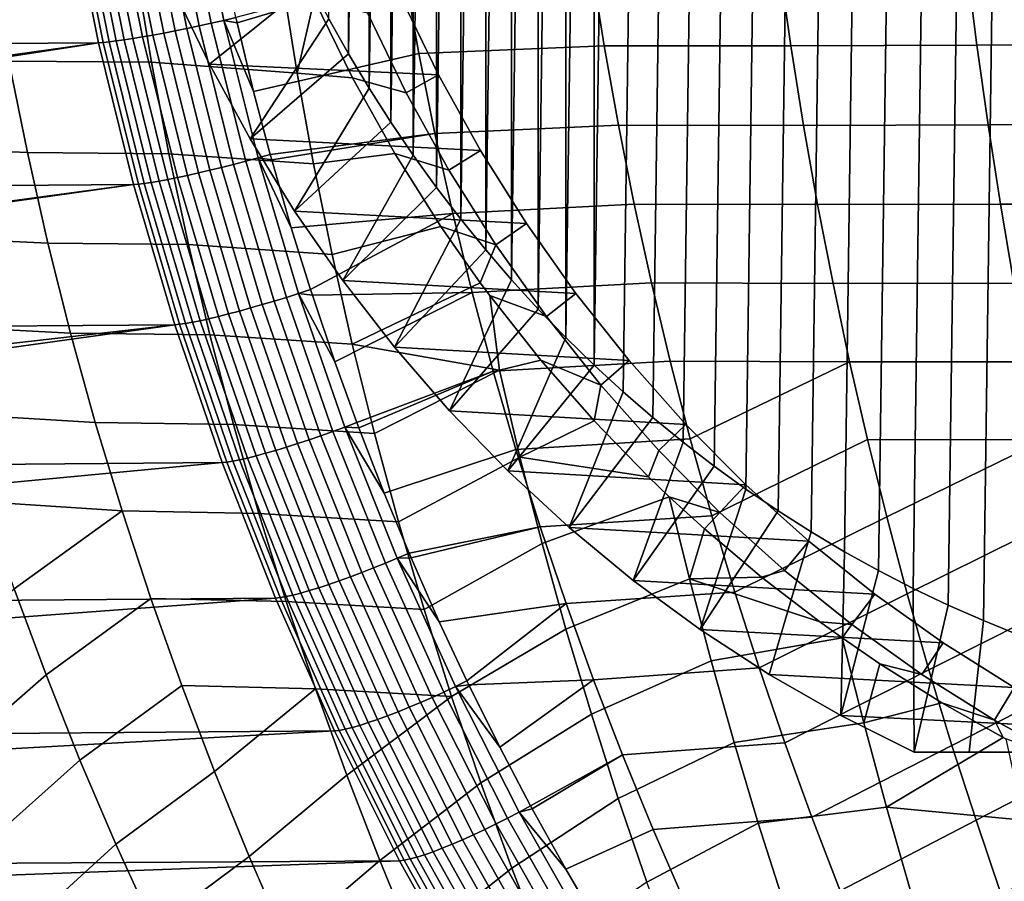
# Model space of a CAD drawing. Header units: metres. Extents: x -365 to 28, y -28 to 28.
# Tile 15 of 256: x -234.69 to -227.14, y -11.99 to -5.38. Entities that reach past the tile are written whole.
import ezdxf

# ---------------------------------------------------------------- set-up
doc = ezdxf.new("R2010")
doc.units = ezdxf.units.M
doc.layers.add('solid_24_501_103_XXX', color=7, linetype='CONTINUOUS')

msp = doc.modelspace()

# ---------------------------------------------------------------- linework, layer by layer
at = {"layer": 'solid_24_501_103_XXX'}
for points in [[(-227.302994, -9.990441, 127.03492), (-227.028214, 10.101716, 126.934906), (-226.750656, 10.204381, 126.833885), (-227.028214, -10.101716, 126.934906)], [(-227.574417, -9.870803, 127.133705), (-227.302994, 9.990441, 127.03492), (-227.028214, 10.101716, 126.934906), (-227.302994, -9.990441, 127.03492)], [(-227.842407, -9.742834, 127.231239), (-227.574417, 9.870803, 127.133705), (-227.302994, 9.990441, 127.03492), (-227.574417, -9.870803, 127.133705)], [(-228.106857, -9.606584, 127.327499), (-227.842407, 9.742834, 127.231239), (-227.574417, 9.870803, 127.133705), (-227.842407, -9.742834, 127.231239)], [(-228.367523, -9.462189, 127.422371), (-228.106857, 9.606584, 127.327499), (-227.842407, 9.742834, 127.231239), (-228.106857, -9.606584, 127.327499)], [(-228.624237, -9.30971, 127.515808), (-228.367523, 9.462189, 127.422371), (-228.106857, 9.606584, 127.327499), (-228.367523, -9.462189, 127.422371)], [(-228.87648, -9.149481, 127.60762), (-228.624237, 9.30971, 127.515808), (-228.367523, 9.462189, 127.422371), (-228.624237, -9.30971, 127.515808)], [(-229.124207, -8.981536, 127.697784), (-228.87648, 9.149481, 127.60762), (-228.624237, 9.30971, 127.515808), (-228.87648, -9.149481, 127.60762)], [(-229.367325, -8.805925, 127.78627), (-229.124207, 8.981536, 127.697784), (-228.87648, 9.149481, 127.60762), (-229.124207, -8.981536, 127.697784)], [(-229.605576, -8.622848, 127.872986), (-229.367325, 8.805925, 127.78627), (-229.124207, 8.981536, 127.697784), (-229.367325, -8.805925, 127.78627)], [(-229.838821, -8.432386, 127.957878), (-229.605576, 8.622848, 127.872986), (-229.367325, 8.805925, 127.78627), (-229.605576, -8.622848, 127.872986)], [(-230.066574, -8.234953, 128.040771), (-229.838821, 8.432386, 127.957878), (-229.605576, 8.622848, 127.872986), (-229.838821, -8.432386, 127.957878)], [(-230.288788, -8.03058, 128.121658), (-230.066574, 8.234953, 128.040771), (-229.838821, 8.432386, 127.957878), (-230.066574, -8.234953, 128.040771)], [(-230.288788, -8.03058, 128.121658), (-230.288788, 8.03058, 128.121658), (-230.066574, 8.234953, 128.040771)], [(-230.505447, -7.819313, 128.200516), (-230.505447, 7.819313, 128.200516), (-230.288788, 8.03058, 128.121658)], [(-230.288788, -8.03058, 128.121658), (-230.505447, -7.819313, 128.200516), (-230.288788, 8.03058, 128.121658)], [(-230.716248, -7.601418, 128.277237), (-230.716248, 7.601418, 128.277237), (-230.505447, 7.819313, 128.200516)], [(-230.505447, -7.819313, 128.200516), (-230.716248, -7.601418, 128.277237), (-230.505447, 7.819313, 128.200516)], [(-230.921082, -7.376999, 128.351791), (-230.921082, 7.376999, 128.351791), (-230.716248, 7.601418, 128.277237)], [(-230.716248, -7.601418, 128.277237), (-230.921082, -7.376999, 128.351791), (-230.716248, 7.601418, 128.277237)], [(-231.119537, -7.146531, 128.424026), (-231.119537, 7.146531, 128.424026), (-230.921082, 7.376999, 128.351791)], [(-230.921082, -7.376999, 128.351791), (-231.119537, -7.146531, 128.424026), (-230.921082, 7.376999, 128.351791)], [(-231.311584, -6.910045, 128.493927), (-231.311584, 6.910045, 128.493927), (-231.119537, 7.146531, 128.424026)], [(-231.119537, -7.146531, 128.424026), (-231.311584, -6.910045, 128.493927), (-231.119537, 7.146531, 128.424026)], [(-231.497177, -6.667581, 128.561478), (-231.497177, 6.667581, 128.561478), (-231.311584, 6.910045, 128.493927)], [(-231.311584, -6.910045, 128.493927), (-231.497177, -6.667581, 128.561478), (-231.311584, 6.910045, 128.493927)], [(-231.676086, -6.419468, 128.626587), (-231.676086, 6.419468, 128.626587), (-231.497177, 6.667581, 128.561478)], [(-231.497177, -6.667581, 128.561478), (-231.676086, -6.419468, 128.626587), (-231.497177, 6.667581, 128.561478)], [(-231.84819, -6.165833, 128.689224), (-231.84819, 6.165833, 128.689224), (-231.676086, 6.419468, 128.626587)], [(-231.676086, -6.419468, 128.626587), (-231.84819, -6.165833, 128.689224), (-231.676086, 6.419468, 128.626587)], [(-232.013153, -5.907199, 128.749268), (-232.013153, 5.907199, 128.749268), (-231.84819, 6.165833, 128.689224)], [(-231.84819, -6.165833, 128.689224), (-232.013153, -5.907199, 128.749268), (-231.84819, 6.165833, 128.689224)], [(-232.170959, -5.643594, 128.806702), (-232.170959, 5.643594, 128.806702), (-232.013153, 5.907199, 128.749268)], [(-232.013153, -5.907199, 128.749268), (-232.170959, -5.643594, 128.806702), (-232.013153, 5.907199, 128.749268)], [(-232.170959, -5.643594, 128.806702), (-232.321594, -5.37505, 128.861526), (-232.170959, 5.643594, 128.806702)], [(-233.501495, -5.466022, 150.481873), (-233.410828, -5.447674, 150.51123), (-233.628784, -4.369547, 150.574753), (-233.719925, -4.384222, 150.545532)], [(-233.410828, -5.447674, 150.51123), (-233.317932, -5.428226, 150.531509), (-233.535355, -4.353992, 150.594925), (-233.628784, -4.369547, 150.574753)], [(-233.317932, -5.428226, 150.531509), (-233.223663, -5.407861, 150.542511), (-233.440521, -4.337703, 150.60585), (-233.535355, -4.353992, 150.594925)], [(-233.223663, -5.407861, 150.542511), (-233.128937, -5.386771, 150.544144), (-233.345169, -4.320833, 150.607422), (-233.440521, -4.337703, 150.60585)], [(-233.128937, -5.386771, 150.544144), (-233.034637, -5.365149, 150.536362), (-233.243576, -4.340188, 150.597702), (-233.345169, -4.320833, 150.607422)], [(-234.052048, -5.555318, 149.969452), (-234.006592, -5.550815, 150.055099), (-234.22702, -4.452084, 150.120346), (-234.272568, -4.455702, 150.034958)], [(-234.006592, -5.550815, 150.055099), (-233.953308, -5.54424, 150.135956), (-234.173599, -4.446811, 150.200943), (-234.22702, -4.452084, 150.120346)], [(-233.953308, -5.54424, 150.135956), (-233.89267, -5.535654, 150.211258), (-234.112778, -4.439934, 150.275986), (-234.173599, -4.446811, 150.200943)], [(-233.89267, -5.535654, 150.211258), (-233.825272, -5.525139, 150.280289), (-234.045135, -4.431516, 150.344788), (-234.112778, -4.439934, 150.275986)], [(-233.825272, -5.525139, 150.280289), (-233.75174, -5.512794, 150.342422), (-233.971313, -4.421637, 150.406677), (-234.045135, -4.431516, 150.344788)], [(-233.75174, -5.512794, 150.342422), (-233.67276, -5.498736, 150.397064), (-233.891998, -4.410389, 150.46109), (-233.971313, -4.421637, 150.406677)], [(-233.67276, -5.498736, 150.397064), (-233.589081, -5.483096, 150.443695), (-233.807953, -4.397879, 150.507523), (-233.891998, -4.410389, 150.46109)], [(-233.589081, -5.483096, 150.443695), (-233.501495, -5.466022, 150.481873), (-233.719925, -4.384222, 150.545532), (-233.807953, -4.397879, 150.507523)], [(-238.330048, -5.586587, 138.208511), (-234.089218, -5.557708, 149.879822), (-234.309799, -4.457632, 149.945587), (-238.420273, -5.173638, 138.232422)], [(-234.272568, -4.455702, 150.034958), (-234.309799, -4.457632, 149.945587), (-234.089218, -5.557708, 149.879822), (-234.052048, -5.555318, 149.969452)], [(-233.238525, -5.721498, 129.963272), (-233.520187, -5.130505, 130.065796), (-232.600555, -4.824465, 128.963074), (-232.464813, -5.101959, 128.913666)], [(-230.308182, -4.967798, 150.141632), (-231.743134, -5.020955, 150.361282), (-231.632294, -5.639516, 150.321228), (-230.210037, -5.580611, 150.100876)], [(-228.779541, -5.581003, 149.862152), (-228.867203, -4.967589, 149.904129), (-230.308182, -4.967798, 150.141632), (-230.210037, -5.580611, 150.100876)], [(-227.352661, -5.57754, 149.609482), (-227.429626, -4.963925, 149.652267), (-228.867203, -4.967589, 149.904129), (-228.779541, -5.581003, 149.862152)], [(-225.928894, -5.574132, 149.342621), (-225.995102, -4.960296, 149.385864), (-227.429626, -4.963925, 149.652267), (-227.352661, -5.57754, 149.609482)], [(-234.900375, -4.995328, 135.169678), (-233.801331, -5.002419, 134.56926), (-233.682816, -5.707635, 134.580292), (-234.775543, -5.699086, 135.170685)], [(-232.566071, -5.790334, 134.01445), (-233.682816, -5.707635, 134.580292), (-233.801331, -5.002419, 134.56926), (-232.678558, -5.089284, 133.993729)], [(-233.034637, -5.365149, 150.536362), (-233.025726, -5.404361, 150.533752), (-231.743134, -5.020955, 150.361282)], [(-232.899033, -5.932131, 150.496475), (-231.632294, -5.639516, 150.321228), (-231.743134, -5.020955, 150.361282), (-233.025726, -5.404361, 150.533752)], [(-233.520187, -5.130505, 130.065796), (-233.238525, -5.721498, 129.963272), (-231.480576, -5.804644, 134.66008), (-231.770905, -5.206611, 134.765747)], [(-232.926743, -6.294855, 129.849792), (-233.238525, -5.721498, 129.963272), (-232.464813, -5.101959, 128.913666), (-232.321594, -5.37505, 128.861526)], [(-232.678558, -5.089284, 133.993729), (-232.434082, -5.224422, 133.884674), (-232.566071, -5.790334, 134.01445)], [(-231.480576, -5.804644, 134.66008), (-231.730209, -5.940806, 134.750946), (-232.026825, -5.328636, 134.858902), (-231.770905, -5.206611, 134.765747)], [(-232.566071, -5.790334, 134.01445), (-232.434082, -5.224422, 133.884674), (-232.140442, -5.825848, 133.806946)], [(-232.434082, -5.224422, 133.884674), (-232.026825, -5.328636, 134.858902), (-231.730209, -5.940806, 134.750946), (-232.140442, -5.825848, 133.806946)], [(-233.145264, -6.514163, 150.43367), (-233.052994, -6.490827, 150.454071), (-233.317932, -5.428226, 150.531509), (-233.410828, -5.447674, 150.51123)], [(-233.052994, -6.490827, 150.454071), (-232.959442, -6.466392, 150.465164), (-233.223663, -5.407861, 150.542511), (-233.317932, -5.428226, 150.531509)], [(-232.959442, -6.466392, 150.465164), (-232.865463, -6.441088, 150.466827), (-233.128937, -5.386771, 150.544144), (-233.223663, -5.407861, 150.542511)], [(-233.128937, -5.386771, 150.544144), (-233.025726, -5.404361, 150.533752), (-233.034637, -5.365149, 150.536362)], [(-232.865463, -6.441088, 150.466827), (-232.771973, -6.415156, 150.459061), (-232.899033, -5.932131, 150.496475), (-233.128937, -5.386771, 150.544144)], [(-233.128937, -5.386771, 150.544144), (-232.899033, -5.932131, 150.496475), (-233.025726, -5.404361, 150.533752)], [(-232.926743, -6.294855, 129.849792), (-232.321594, -5.37505, 128.861526), (-232.170959, -5.643594, 128.806702)], [(-233.484222, -6.592287, 150.263977), (-233.40564, -6.575425, 150.318878), (-233.67276, -5.498736, 150.397064), (-233.75174, -5.512794, 150.342422)], [(-233.40564, -6.575425, 150.318878), (-233.322418, -6.556663, 150.365753), (-233.589081, -5.483096, 150.443695), (-233.67276, -5.498736, 150.397064)], [(-233.322418, -6.556663, 150.365753), (-233.235352, -6.536177, 150.404129), (-233.501495, -5.466022, 150.481873), (-233.589081, -5.483096, 150.443695)], [(-233.235352, -6.536177, 150.404129), (-233.145264, -6.514163, 150.43367), (-233.410828, -5.447674, 150.51123), (-233.501495, -5.466022, 150.481873)], [(-238.330048, -5.586587, 138.208511), (-238.199219, -6.133614, 138.173935), (-234.089218, -5.557708, 149.879822)], [(-238.199219, -6.133614, 138.173935), (-238.184982, -6.190078, 138.170181), (-234.089218, -5.557708, 149.879822)], [(-238.056198, -6.677307, 138.136292), (-233.820541, -6.646025, 149.799515), (-234.089218, -5.557708, 149.879822), (-238.184982, -6.190078, 138.170181)], [(-234.052048, -5.555318, 149.969452), (-234.089218, -5.557708, 149.879822), (-233.820541, -6.646025, 149.799515), (-233.783417, -6.643197, 149.88945)], [(-233.783417, -6.643197, 149.88945), (-233.738068, -6.637827, 149.975403), (-234.006592, -5.550815, 150.055099), (-234.052048, -5.555318, 149.969452)], [(-233.738068, -6.637827, 149.975403), (-233.684952, -6.629966, 150.05658), (-233.953308, -5.54424, 150.135956), (-234.006592, -5.550815, 150.055099)], [(-233.684952, -6.629966, 150.05658), (-233.624542, -6.619687, 150.132202), (-233.89267, -5.535654, 150.211258), (-233.953308, -5.54424, 150.135956)], [(-233.624542, -6.619687, 150.132202), (-233.557419, -6.607087, 150.201553), (-233.825272, -5.525139, 150.280289), (-233.89267, -5.535654, 150.211258)], [(-233.557419, -6.607087, 150.201553), (-233.484222, -6.592287, 150.263977), (-233.75174, -5.512794, 150.342422), (-233.825272, -5.525139, 150.280289)], [(-230.210037, -5.580611, 150.100876), (-231.632294, -5.639516, 150.321228), (-231.508698, -6.254879, 150.27655), (-230.100616, -6.190544, 150.055389)], [(-228.681808, -6.191758, 149.815323), (-228.779541, -5.581003, 149.862152), (-230.210037, -5.580611, 150.100876), (-230.100616, -6.190544, 150.055389)], [(-227.266861, -6.188729, 149.561722), (-227.352661, -5.57754, 149.609482), (-228.779541, -5.581003, 149.862152), (-228.681808, -6.191758, 149.815323)], [(-225.855103, -6.18578, 149.294357), (-225.928894, -5.574132, 149.342621), (-227.352661, -5.57754, 149.609482), (-227.266861, -6.188729, 149.561722)], [(-235.86264, -5.658818, 135.783569), (-234.775543, -5.699086, 135.170685), (-234.634415, -6.398899, 135.171921), (-235.716553, -6.353272, 135.773056)], [(-232.585526, -6.849277, 129.725601), (-232.926743, -6.294855, 129.849792), (-232.170959, -5.643594, 128.806702), (-232.013153, -5.907199, 128.749268)], [(-232.771973, -6.415156, 150.459061), (-231.508698, -6.254879, 150.27655), (-231.632294, -5.639516, 150.321228), (-232.899033, -5.932131, 150.496475)], [(-234.775543, -5.699086, 135.170685), (-233.682816, -5.707635, 134.580292), (-233.548828, -6.409085, 134.59288), (-234.634415, -6.398899, 135.171921)], [(-232.439224, -6.48781, 134.037949), (-233.548828, -6.409085, 134.59288), (-233.682816, -5.707635, 134.580292), (-232.566071, -5.790334, 134.01445)], [(-233.238525, -5.721498, 129.963272), (-232.926743, -6.294855, 129.849792), (-231.159225, -6.38439, 134.543121), (-231.480576, -5.804644, 134.66008)], [(-232.439224, -6.48781, 134.037949), (-232.566071, -5.790334, 134.01445), (-232.140442, -5.825848, 133.806946), (-231.815933, -6.408154, 133.722061)], [(-231.159225, -6.38439, 134.543121), (-231.401825, -6.534421, 134.631424), (-231.730209, -5.940806, 134.750946), (-231.480576, -5.804644, 134.66008)], [(-232.140442, -5.825848, 133.806946), (-231.730209, -5.940806, 134.750946), (-231.401825, -6.534421, 134.631424), (-231.815933, -6.408154, 133.722061)], [(-232.585526, -6.849277, 129.725601), (-232.013153, -5.907199, 128.749268), (-231.84819, -6.165833, 128.689224)], [(-232.216248, -7.382568, 129.591202), (-232.585526, -6.849277, 129.725601), (-231.84819, -6.165833, 128.689224), (-231.676086, -6.419468, 128.626587)], [(-230.100616, -6.190544, 150.055389), (-231.508698, -6.254879, 150.27655), (-231.372421, -6.866691, 150.227234), (-229.97995, -6.797276, 150.005203)], [(-228.574036, -6.799558, 149.763626), (-228.681808, -6.191758, 149.815323), (-230.100616, -6.190544, 150.055389), (-229.97995, -6.797276, 150.005203)], [(-227.172241, -6.797222, 149.509033), (-227.266861, -6.188729, 149.561722), (-228.681808, -6.191758, 149.815323), (-228.574036, -6.799558, 149.763626)], [(-225.773727, -6.794996, 149.241074), (-225.855103, -6.18578, 149.294357), (-227.266861, -6.188729, 149.561722), (-227.172241, -6.797222, 149.509033)], [(-232.771973, -6.415156, 150.459061), (-232.760574, -6.456621, 150.455688), (-231.508698, -6.254879, 150.27655)], [(-232.610474, -6.977409, 150.411392), (-231.372421, -6.866691, 150.227234), (-231.508698, -6.254879, 150.27655), (-232.760574, -6.456621, 150.455688)], [(-232.926743, -6.294855, 129.849792), (-232.585526, -6.849277, 129.725601), (-230.807831, -6.94404, 134.415222), (-231.159225, -6.38439, 134.543121)], [(-235.716553, -6.353272, 135.773056), (-234.634415, -6.398899, 135.171921), (-234.477051, -7.094275, 135.173416), (-235.55368, -7.043174, 135.761444)], [(-234.634415, -6.398899, 135.171921), (-233.548828, -6.409085, 134.59288), (-233.399414, -7.106298, 134.607025), (-234.477051, -7.094275, 135.173416)], [(-232.298065, -7.181274, 134.064209), (-233.399414, -7.106298, 134.607025), (-233.548828, -6.409085, 134.59288), (-232.439224, -6.48781, 134.037949)], [(-232.865463, -6.441088, 150.466827), (-232.760574, -6.456621, 150.455688), (-232.771973, -6.415156, 150.459061)], [(-232.298065, -7.181274, 134.064209), (-232.439224, -6.48781, 134.037949), (-231.815933, -6.408154, 133.722061), (-231.463577, -6.96702, 133.631058)], [(-231.815933, -6.408154, 133.722061), (-231.401825, -6.534421, 134.631424), (-231.042725, -7.107546, 134.500717), (-231.463577, -6.96702, 133.631058)], [(-230.807831, -6.94404, 134.415222), (-231.042725, -7.107546, 134.500717), (-231.401825, -6.534421, 134.631424), (-231.159225, -6.38439, 134.543121)], [(-232.832642, -7.56676, 150.342072), (-232.741135, -7.539541, 150.362625), (-233.052994, -6.490827, 150.454071), (-233.145264, -6.514163, 150.43367)], [(-232.741135, -7.539541, 150.362625), (-232.648392, -7.511041, 150.373795), (-232.959442, -6.466392, 150.465164), (-233.052994, -6.490827, 150.454071)], [(-232.648392, -7.511041, 150.373795), (-232.555298, -7.481532, 150.375504), (-232.865463, -6.441088, 150.466827), (-232.959442, -6.466392, 150.465164)], [(-232.555298, -7.481532, 150.375504), (-232.462753, -7.451313, 150.367706), (-232.610474, -6.977409, 150.411392), (-232.865463, -6.441088, 150.466827)], [(-232.865463, -6.441088, 150.466827), (-232.610474, -6.977409, 150.411392), (-232.760574, -6.456621, 150.455688)], [(-232.216248, -7.382568, 129.591202), (-231.676086, -6.419468, 128.626587), (-231.497177, -6.667581, 128.561478)], [(-233.091202, -7.638206, 150.226562), (-233.00853, -7.616329, 150.273712), (-233.322418, -6.556663, 150.365753), (-233.40564, -6.575425, 150.318878)], [(-233.00853, -7.616329, 150.273712), (-232.922058, -7.592437, 150.312332), (-233.235352, -6.536177, 150.404129), (-233.322418, -6.556663, 150.365753)], [(-232.922058, -7.592437, 150.312332), (-232.832642, -7.56676, 150.342072), (-233.145264, -6.514163, 150.43367), (-233.235352, -6.536177, 150.404129)], [(-233.783417, -6.643197, 149.88945), (-233.820541, -6.646025, 149.799515), (-233.504364, -7.720318, 149.704666), (-233.46727, -7.717072, 149.794952)], [(-233.46727, -7.717072, 149.794952), (-233.422043, -7.710861, 149.881302), (-233.738068, -6.637827, 149.975403), (-233.783417, -6.643197, 149.88945)], [(-233.422043, -7.710861, 149.881302), (-233.36911, -7.701733, 149.96286), (-233.684952, -6.629966, 150.05658), (-233.738068, -6.637827, 149.975403)], [(-233.36911, -7.701733, 149.96286), (-233.308945, -7.689777, 150.038864), (-233.624542, -6.619687, 150.132202), (-233.684952, -6.629966, 150.05658)], [(-233.308945, -7.689777, 150.038864), (-233.242142, -7.675107, 150.108582), (-233.557419, -6.607087, 150.201553), (-233.624542, -6.619687, 150.132202)], [(-233.242142, -7.675107, 150.108582), (-233.169327, -7.657862, 150.171341), (-233.484222, -6.592287, 150.263977), (-233.557419, -6.607087, 150.201553)], [(-233.169327, -7.657862, 150.171341), (-233.091202, -7.638206, 150.226562), (-233.40564, -6.575425, 150.318878), (-233.484222, -6.592287, 150.263977)], [(-238.056198, -6.677307, 138.136292), (-237.9077, -7.195106, 138.097382), (-233.820541, -6.646025, 149.799515)], [(-237.9077, -7.195106, 138.097382), (-237.901031, -7.217363, 138.095642), (-233.820541, -6.646025, 149.799515)], [(-237.733826, -7.753485, 138.052048), (-233.504364, -7.720318, 149.704666), (-233.820541, -6.646025, 149.799515), (-237.901031, -7.217363, 138.095642)], [(-231.819748, -7.89353, 129.446884), (-232.216248, -7.382568, 129.591202), (-231.497177, -6.667581, 128.561478), (-231.311584, -6.910045, 128.493927)], [(-225.684845, -7.401537, 149.182785), (-225.773727, -6.794996, 149.241074), (-227.172241, -6.797222, 149.509033), (-227.068878, -7.402748, 149.451385)], [(-232.610474, -6.977409, 150.411392), (-232.462753, -7.451313, 150.367706), (-231.372421, -6.866691, 150.227234)], [(-232.585526, -6.849277, 129.725601), (-232.216248, -7.382568, 129.591202), (-230.427475, -7.481866, 134.276779), (-230.807831, -6.94404, 134.415222)], [(-232.462753, -7.451313, 150.367706), (-232.448959, -7.493902, 150.363617), (-231.223526, -7.474595, 150.17334), (-231.372421, -6.866691, 150.227234)], [(-229.97995, -6.797276, 150.005203), (-231.372421, -6.866691, 150.227234), (-231.223526, -7.474595, 150.17334), (-229.848114, -7.400487, 149.950333)], [(-228.456284, -7.404108, 149.707092), (-228.574036, -6.799558, 149.763626), (-229.97995, -6.797276, 150.005203), (-229.848114, -7.400487, 149.950333)], [(-227.068878, -7.402748, 149.451385), (-227.172241, -6.797222, 149.509033), (-228.574036, -6.799558, 149.763626), (-228.456284, -7.404108, 149.707092)], [(-231.819748, -7.89353, 129.446884), (-231.311584, -6.910045, 128.493927), (-231.119537, -7.146531, 128.424026)], [(-230.427475, -7.481866, 134.276779), (-230.654083, -7.658298, 134.359268), (-231.042725, -7.107546, 134.500717), (-230.807831, -6.94404, 134.415222)], [(-232.14267, -7.870289, 134.093277), (-232.298065, -7.181274, 134.064209), (-231.463577, -6.96702, 133.631058), (-231.161163, -7.398602, 133.553864)], [(-231.161163, -7.398602, 133.553864), (-231.463577, -6.96702, 133.631058), (-231.042725, -7.107546, 134.500717)], [(-235.55368, -7.043174, 135.761444), (-234.477051, -7.094275, 135.173416), (-234.303558, -7.78472, 135.175186), (-235.3741, -7.728018, 135.748749)], [(-234.477051, -7.094275, 135.173416), (-233.399414, -7.106298, 134.607025), (-233.234695, -7.798805, 134.622757), (-234.303558, -7.78472, 135.175186)], [(-232.14267, -7.870289, 134.093277), (-233.234695, -7.798805, 134.622757), (-233.399414, -7.106298, 134.607025), (-232.298065, -7.181274, 134.064209)], [(-231.397446, -8.380316, 129.293182), (-231.819748, -7.89353, 129.446884), (-231.119537, -7.146531, 128.424026), (-230.921082, -7.376999, 128.351791)], [(-231.088455, -7.496686, 133.535416), (-231.161163, -7.398602, 133.553864), (-231.042725, -7.107546, 134.500717), (-230.654083, -7.658298, 134.359268)], [(-232.216248, -7.382568, 129.591202), (-231.819748, -7.89353, 129.446884), (-230.019379, -7.996162, 134.12825), (-230.427475, -7.481866, 134.276779)], [(-232.14267, -7.870289, 134.093277), (-231.161163, -7.398602, 133.553864), (-231.088455, -7.496686, 133.535416), (-231.014816, -8.068467, 133.594666)], [(-231.397446, -8.380316, 129.293182), (-230.921082, -7.376999, 128.351791), (-230.716248, -7.601418, 128.277237)], [(-232.555298, -7.481532, 150.375504), (-232.448959, -7.493902, 150.363617), (-232.462753, -7.451313, 150.367706)], [(-232.448959, -7.493902, 150.363617), (-232.276184, -8.005703, 150.312393), (-231.223526, -7.474595, 150.17334)], [(-232.107727, -8.471298, 150.262314), (-231.062057, -8.078236, 150.114838), (-231.223526, -7.474595, 150.17334), (-232.276184, -8.005703, 150.312393)], [(-229.848114, -7.400487, 149.950333), (-231.223526, -7.474595, 150.17334), (-231.062057, -8.078236, 150.114838), (-229.705154, -7.999858, 149.890778)], [(-228.328613, -8.005113, 149.645752), (-228.456284, -7.404108, 149.707092), (-229.848114, -7.400487, 149.950333), (-229.705154, -7.999858, 149.890778)], [(-226.956818, -8.005039, 149.388824), (-227.068878, -7.402748, 149.451385), (-228.456284, -7.404108, 149.707092), (-228.328613, -8.005113, 149.645752)], [(-232.473724, -8.603184, 150.236435), (-232.383057, -8.572083, 150.257141), (-232.741135, -7.539541, 150.362625), (-232.832642, -7.56676, 150.342072)], [(-232.383057, -8.572083, 150.257141), (-232.291245, -8.539521, 150.268417), (-232.648392, -7.511041, 150.373795), (-232.741135, -7.539541, 150.362625)], [(-232.291245, -8.539521, 150.268417), (-232.199188, -8.50581, 150.270142), (-232.555298, -7.481532, 150.375504), (-232.648392, -7.511041, 150.373795)], [(-232.199188, -8.50581, 150.270142), (-232.107727, -8.471298, 150.262314), (-232.276184, -8.005703, 150.312393), (-232.555298, -7.481532, 150.375504)], [(-232.555298, -7.481532, 150.375504), (-232.276184, -8.005703, 150.312393), (-232.448959, -7.493902, 150.363617)], [(-231.088455, -7.496686, 133.535416), (-230.654083, -7.658298, 134.359268), (-230.237045, -8.185108, 134.207474), (-230.695709, -7.993449, 133.436569)], [(-231.014816, -8.068467, 133.594666), (-231.088455, -7.496686, 133.535416), (-230.695709, -7.993449, 133.436569)], [(-230.019379, -7.996162, 134.12825), (-230.237045, -8.185108, 134.207474), (-230.654083, -7.658298, 134.359268), (-230.427475, -7.481866, 134.276779)], [(-232.73024, -8.684804, 150.120132), (-232.648148, -8.659816, 150.167587), (-233.00853, -7.616329, 150.273712), (-233.091202, -7.638206, 150.226562)], [(-232.648148, -8.659816, 150.167587), (-232.562378, -8.632522, 150.206482), (-232.922058, -7.592437, 150.312332), (-233.00853, -7.616329, 150.273712)], [(-232.562378, -8.632522, 150.206482), (-232.473724, -8.603184, 150.236435), (-232.832642, -7.56676, 150.342072), (-232.922058, -7.592437, 150.312332)], [(-230.9505, -8.841602, 129.130493), (-231.397446, -8.380316, 129.293182), (-230.716248, -7.601418, 128.277237), (-230.505447, -7.819313, 128.200516)], [(-233.006577, -8.75727, 149.854797), (-232.946686, -8.743654, 149.931229), (-233.308945, -7.689777, 150.038864), (-233.36911, -7.701733, 149.96286)], [(-232.946686, -8.743654, 149.931229), (-232.880234, -8.726926, 150.001373), (-233.242142, -7.675107, 150.108582), (-233.308945, -7.689777, 150.038864)], [(-232.880234, -8.726926, 150.001373), (-232.807846, -8.707246, 150.064545), (-233.169327, -7.657862, 150.171341), (-233.242142, -7.675107, 150.108582)], [(-232.807846, -8.707246, 150.064545), (-232.73024, -8.684804, 150.120132), (-233.091202, -7.638206, 150.226562), (-233.169327, -7.657862, 150.171341)], [(-237.733826, -7.753485, 138.052048), (-237.588837, -8.186861, 138.014481), (-233.504364, -7.720318, 149.704666)], [(-237.588837, -8.186861, 138.014481), (-237.554657, -8.285303, 138.005646), (-233.504364, -7.720318, 149.704666)], [(-237.363632, -8.812503, 137.956497), (-233.141464, -8.778295, 149.595276), (-233.504364, -7.720318, 149.704666), (-237.554657, -8.285303, 138.005646)], [(-235.3741, -7.728018, 135.748749), (-234.303558, -7.78472, 135.175186), (-234.113998, -8.469743, 135.177261), (-235.177902, -8.407298, 135.735016)], [(-233.46727, -7.717072, 149.794952), (-233.504364, -7.720318, 149.704666), (-233.141464, -8.778295, 149.595276), (-233.104431, -8.774672, 149.685989)], [(-233.104431, -8.774672, 149.685989), (-233.059326, -8.767642, 149.772781), (-233.422043, -7.710861, 149.881302), (-233.46727, -7.717072, 149.794952)], [(-233.059326, -8.767642, 149.772781), (-233.006577, -8.75727, 149.854797), (-233.36911, -7.701733, 149.96286), (-233.422043, -7.710861, 149.881302)], [(-234.303558, -7.78472, 135.175186), (-233.234695, -7.798805, 134.622757), (-233.054703, -8.486133, 134.640106), (-234.113998, -8.469743, 135.177261)], [(-231.973099, -8.554418, 134.125153), (-233.054703, -8.486133, 134.640106), (-233.234695, -7.798805, 134.622757), (-232.14267, -7.870289, 134.093277)], [(-230.9505, -8.841602, 129.130493), (-230.505447, -7.819313, 128.200516), (-230.288788, -8.03058, 128.121658)], [(-231.014816, -8.068467, 133.594666), (-231.973099, -8.554418, 134.125153), (-232.14267, -7.870289, 134.093277)], [(-231.819748, -7.89353, 129.446884), (-231.397446, -8.380316, 129.293182), (-229.584839, -8.485294, 133.970093), (-230.019379, -7.996162, 134.12825)], [(-229.705154, -7.999858, 149.890778), (-231.062057, -8.078236, 150.114838), (-230.888092, -8.677258, 150.051788), (-229.551117, -8.595068, 149.826569)], [(-230.85701, -8.736165, 133.640121), (-231.014816, -8.068467, 133.594666), (-230.695709, -7.993449, 133.436569), (-230.288544, -8.457067, 133.335358)], [(-230.288544, -8.457067, 133.335358), (-230.695709, -7.993449, 133.436569), (-230.237045, -8.185108, 134.207474)], [(-229.584839, -8.485294, 133.970093), (-229.792969, -8.686196, 134.045837), (-230.237045, -8.185108, 134.207474), (-230.019379, -7.996162, 134.12825)], [(-228.328613, -8.005113, 149.645752), (-229.705154, -7.999858, 149.890778), (-229.551117, -8.595068, 149.826569)], [(-232.107727, -8.471298, 150.262314), (-232.092316, -8.512469, 150.257721), (-231.062057, -8.078236, 150.114838)], [(-231.897476, -9.013945, 150.1996), (-230.888092, -8.677258, 150.051788), (-231.062057, -8.078236, 150.114838), (-232.092316, -8.512469, 150.257721)], [(-231.014816, -8.068467, 133.594666), (-230.85701, -8.736165, 133.640121), (-231.789459, -9.233242, 134.159851), (-231.973099, -8.554418, 134.125153)], [(-230.480209, -9.276006, 128.959335), (-230.9505, -8.841602, 129.130493), (-230.288788, -8.03058, 128.121658), (-230.066574, -8.234953, 128.040771)], [(-228.328613, -8.005113, 149.645752), (-229.551117, -8.595068, 149.826569), (-229.386108, -9.185814, 149.757736), (-228.191071, -8.602276, 149.57959)], [(-226.836075, -8.603826, 149.32135), (-226.956818, -8.005039, 149.388824), (-228.328613, -8.005113, 149.645752), (-228.191071, -8.602276, 149.57959)], [(-229.870331, -8.887438, 133.232544), (-230.288544, -8.457067, 133.335358), (-230.237045, -8.185108, 134.207474), (-229.792969, -8.686196, 134.045837)], [(-230.480209, -9.276006, 128.959335), (-230.066574, -8.234953, 128.040771), (-229.838821, -8.432386, 127.957878)], [(-231.397446, -8.380316, 129.293182), (-230.9505, -8.841602, 129.130493), (-229.125214, -8.947712, 133.802795), (-229.584839, -8.485294, 133.970093)], [(-235.177902, -8.407298, 135.735016), (-234.113998, -8.469743, 135.177261), (-233.908508, -9.14887, 135.179657), (-234.965195, -9.080525, 135.720261)], [(-229.988342, -9.681938, 128.780304), (-230.480209, -9.276006, 128.959335), (-229.838821, -8.432386, 127.957878), (-229.605576, -8.622848, 127.872986)], [(-234.113998, -8.469743, 135.177261), (-233.054703, -8.486133, 134.640106), (-232.859573, -9.16783, 134.659073), (-233.908508, -9.14887, 135.179657)], [(-231.789459, -9.233242, 134.159851), (-232.859573, -9.16783, 134.659073), (-233.054703, -8.486133, 134.640106), (-231.973099, -8.554418, 134.125153)], [(-231.888779, -9.549536, 150.148987), (-231.797852, -9.511622, 150.150711), (-232.199188, -8.50581, 150.270142), (-232.291245, -8.539521, 150.268417)], [(-232.199188, -8.50581, 150.270142), (-232.092316, -8.512469, 150.257721), (-232.107727, -8.471298, 150.262314)], [(-231.797852, -9.511622, 150.150711), (-231.707626, -9.472813, 150.142807), (-231.897476, -9.013945, 150.1996), (-232.199188, -8.50581, 150.270142)], [(-232.199188, -8.50581, 150.270142), (-231.897476, -9.013945, 150.1996), (-232.092316, -8.512469, 150.257721)], [(-230.85701, -8.736165, 133.640121), (-230.288544, -8.457067, 133.335358), (-229.870331, -8.887438, 133.232544)], [(-229.125214, -8.947712, 133.802795), (-229.323212, -9.160094, 133.874863), (-229.792969, -8.686196, 134.045837), (-229.584839, -8.485294, 133.970093)], [(-232.157043, -9.654148, 150.086594), (-232.069244, -9.621146, 150.11676), (-232.473724, -8.603184, 150.236435), (-232.562378, -8.632522, 150.206482)], [(-232.069244, -9.621146, 150.11676), (-231.979538, -9.586163, 150.137634), (-232.383057, -8.572083, 150.257141), (-232.473724, -8.603184, 150.236435)], [(-231.979538, -9.586163, 150.137634), (-231.888779, -9.549536, 150.148987), (-232.291245, -8.539521, 150.268417), (-232.383057, -8.572083, 150.257141)], [(-229.551117, -8.595068, 149.826569), (-230.888092, -8.677258, 150.051788), (-230.701736, -9.271337, 149.984192), (-229.386108, -9.185814, 149.757736)], [(-228.191071, -8.602276, 149.57959), (-229.386108, -9.185814, 149.757736), (-229.210297, -9.771839, 149.684296), (-228.043732, -9.195318, 149.508652)], [(-226.836075, -8.603826, 149.32135), (-228.191071, -8.602276, 149.57959), (-228.043732, -9.195318, 149.508652)], [(-226.836075, -8.603826, 149.32135), (-228.043732, -9.195318, 149.508652), (-227.886734, -9.783998, 149.432968), (-226.706757, -9.198853, 149.248993)], [(-232.323517, -9.712946, 149.999573), (-232.242081, -9.684847, 150.047409), (-232.648148, -8.659816, 150.167587), (-232.73024, -8.684804, 150.120132)], [(-232.242081, -9.684847, 150.047409), (-232.157043, -9.654148, 150.086594), (-232.562378, -8.632522, 150.206482), (-232.648148, -8.659816, 150.167587)], [(-231.707626, -9.472813, 150.142807), (-230.701736, -9.271337, 149.984192), (-230.888092, -8.677258, 150.051788), (-231.897476, -9.013945, 150.1996)], [(-229.988342, -9.681938, 128.780304), (-229.605576, -8.622848, 127.872986), (-229.367325, -8.805925, 127.78627)], [(-232.650726, -9.805907, 149.649857), (-232.598175, -9.794312, 149.732376), (-233.006577, -8.75727, 149.854797), (-233.059326, -8.767642, 149.772781)], [(-232.598175, -9.794312, 149.732376), (-232.538559, -9.779052, 149.809326), (-232.946686, -8.743654, 149.931229), (-233.006577, -8.75727, 149.854797)], [(-232.538559, -9.779052, 149.809326), (-232.472473, -9.760278, 149.879959), (-232.880234, -8.726926, 150.001373), (-232.946686, -8.743654, 149.931229)], [(-232.472473, -9.760278, 149.879959), (-232.400558, -9.738171, 149.943588), (-232.807846, -8.707246, 150.064545), (-232.880234, -8.726926, 150.001373)], [(-232.400558, -9.738171, 149.943588), (-232.323517, -9.712946, 149.999573), (-232.73024, -8.684804, 150.120132), (-232.807846, -8.707246, 150.064545)], [(-230.85701, -8.736165, 133.640121), (-230.686737, -9.399014, 133.689362), (-231.59198, -9.906403, 134.197433), (-231.789459, -9.233242, 134.159851)], [(-230.686737, -9.399014, 133.689362), (-230.85701, -8.736165, 133.640121), (-229.870331, -8.887438, 133.232544), (-229.711792, -9.039857, 133.193832)], [(-229.711792, -9.039857, 133.193832), (-229.870331, -8.887438, 133.232544), (-229.792969, -8.686196, 134.045837), (-229.323212, -9.160094, 133.874863)], [(-237.363632, -8.812503, 137.956497), (-237.228821, -9.163616, 137.922043), (-233.141464, -8.778295, 149.595276)], [(-236.946548, -9.851586, 137.850494), (-232.732727, -9.817696, 149.471313), (-233.141464, -8.778295, 149.595276), (-237.228821, -9.163616, 137.922043)], [(-233.104431, -8.774672, 149.685989), (-233.141464, -8.778295, 149.595276), (-232.732727, -9.817696, 149.471313), (-232.695724, -9.813727, 149.562546)], [(-232.695724, -9.813727, 149.562546), (-232.650726, -9.805907, 149.649857), (-233.059326, -8.767642, 149.772781), (-233.104431, -8.774672, 149.685989)], [(-229.475922, -10.058558, 128.593796), (-229.988342, -9.681938, 128.780304), (-229.367325, -8.805925, 127.78627), (-229.124207, -8.981536, 127.697784)], [(-230.9505, -8.841602, 129.130493), (-230.480209, -9.276006, 128.959335), (-228.641968, -9.381967, 133.626907), (-229.125214, -8.947712, 133.802795)], [(-229.475922, -10.058558, 128.593796), (-229.124207, -8.981536, 127.697784), (-228.87648, -9.149481, 127.60762)], [(-228.641968, -9.381967, 133.626907), (-228.829239, -9.605265, 133.695068), (-229.323212, -9.160094, 133.874863), (-229.125214, -8.947712, 133.802795)], [(-230.504211, -10.056693, 133.742432), (-230.686737, -9.399014, 133.689362), (-229.711792, -9.039857, 133.193832), (-229.555634, -9.670312, 133.254913)], [(-229.44278, -9.286191, 133.128464), (-229.711792, -9.039857, 133.193832), (-229.323212, -9.160094, 133.874863)], [(-229.555634, -9.670312, 133.254913), (-229.711792, -9.039857, 133.193832), (-229.44278, -9.286191, 133.128464)], [(-234.736237, -9.747317, 135.704544), (-234.965195, -9.080525, 135.720261), (-233.908508, -9.14887, 135.179657)], [(-234.491364, -10.407331, 135.687973), (-234.736237, -9.747317, 135.704544), (-233.908508, -9.14887, 135.179657), (-233.687317, -9.821717, 135.182465)], [(-233.908508, -9.14887, 135.179657), (-232.859573, -9.16783, 134.659073), (-232.649536, -9.84352, 134.679733), (-233.687317, -9.821717, 135.182465)], [(-231.59198, -9.906403, 134.197433), (-232.649536, -9.84352, 134.679733), (-232.859573, -9.16783, 134.659073), (-231.789459, -9.233242, 134.159851)], [(-229.386108, -9.185814, 149.757736), (-230.701736, -9.271337, 149.984192), (-230.503174, -9.860193, 149.912109), (-229.210297, -9.771839, 149.684296)], [(-228.944946, -10.404363, 128.400543), (-229.475922, -10.058558, 128.593796), (-228.87648, -9.149481, 127.60762), (-228.624237, -9.30971, 127.515808)], [(-229.005447, -9.656374, 133.022827), (-229.44278, -9.286191, 133.128464), (-229.323212, -9.160094, 133.874863), (-228.829239, -9.605265, 133.695068)], [(-228.043732, -9.195318, 149.508652), (-229.210297, -9.771839, 149.684296), (-229.023834, -10.352892, 149.606339), (-227.886734, -9.783998, 149.432968)], [(-226.706757, -9.198853, 149.248993), (-227.886734, -9.783998, 149.432968), (-227.720276, -10.368073, 149.3526), (-226.568985, -9.789891, 149.171783)], [(-231.707626, -9.472813, 150.142807), (-231.691803, -9.509874, 150.138062), (-230.701736, -9.271337, 149.984192)], [(-231.475449, -10.000021, 150.07309), (-230.503174, -9.860193, 149.912109), (-230.701736, -9.271337, 149.984192), (-231.691803, -9.509874, 150.138062)], [(-230.480209, -9.276006, 128.959335), (-229.988342, -9.681938, 128.780304), (-228.136581, -9.786721, 133.442963), (-228.641968, -9.381967, 133.626907)], [(-229.555634, -9.670312, 133.254913), (-229.44278, -9.286191, 133.128464), (-229.005447, -9.656374, 133.022827)], [(-228.396683, -10.718554, 128.200989), (-228.944946, -10.404363, 128.400543), (-228.624237, -9.30971, 127.515808), (-228.367523, -9.462189, 127.422371)], [(-230.686737, -9.399014, 133.689362), (-230.504211, -10.056693, 133.742432), (-231.380875, -10.573547, 134.237946), (-231.59198, -9.906403, 134.197433)], [(-228.136581, -9.786721, 133.442963), (-228.312698, -10.020259, 133.507065), (-228.829239, -9.605265, 133.695068), (-228.641968, -9.381967, 133.626907)], [(-231.441788, -10.538862, 150.015457), (-231.352112, -10.49674, 150.017151), (-231.797852, -9.511622, 150.150711), (-231.888779, -9.549536, 150.148987)], [(-231.797852, -9.511622, 150.150711), (-231.691803, -9.509874, 150.138062), (-231.707626, -9.472813, 150.142807)], [(-231.797852, -9.511622, 150.150711), (-231.475449, -10.000021, 150.07309), (-231.691803, -9.509874, 150.138062)], [(-231.352112, -10.49674, 150.017151), (-231.263275, -10.453629, 150.009125), (-231.475449, -10.000021, 150.07309), (-231.797852, -9.511622, 150.150711)], [(-228.396683, -10.718554, 128.200989), (-228.367523, -9.462189, 127.422371), (-228.106857, -9.606584, 127.327499)], [(-231.620071, -10.618441, 149.983032), (-231.531403, -10.579562, 150.004044), (-231.979538, -9.586163, 150.137634), (-232.069244, -9.621146, 150.11676)], [(-231.531403, -10.579562, 150.004044), (-231.441788, -10.538862, 150.015457), (-231.888779, -9.549536, 150.148987), (-231.979538, -9.586163, 150.137634)], [(-231.791168, -10.68923, 149.913116), (-231.706955, -10.655117, 149.952621), (-232.157043, -9.654148, 150.086594), (-232.242081, -9.684847, 150.047409)], [(-231.706955, -10.655117, 149.952621), (-231.620071, -10.618441, 149.983032), (-232.069244, -9.621146, 150.11676), (-232.157043, -9.654148, 150.086594)], [(-229.555634, -9.670312, 133.254913), (-229.005447, -9.656374, 133.022827), (-228.557434, -10.000571, 132.915268)], [(-228.557434, -10.000571, 132.915268), (-229.005447, -9.656374, 133.022827), (-228.829239, -9.605265, 133.695068), (-228.312698, -10.020259, 133.507065)], [(-227.833069, -11, 127.99585), (-228.396683, -10.718554, 128.200989), (-228.106857, -9.606584, 127.327499), (-227.842407, -9.742834, 127.231239)], [(-232.019791, -10.772986, 149.744324), (-231.948364, -10.748455, 149.808456), (-232.400558, -9.738171, 149.943588), (-232.472473, -9.760278, 149.879959)], [(-231.948364, -10.748455, 149.808456), (-231.871902, -10.720445, 149.864899), (-232.323517, -9.712946, 149.999573), (-232.400558, -9.738171, 149.943588)], [(-231.871902, -10.720445, 149.864899), (-231.791168, -10.68923, 149.913116), (-232.242081, -9.684847, 150.047409), (-232.323517, -9.712946, 149.999573)], [(-229.555634, -9.670312, 133.254913), (-229.390228, -10.299625, 133.321533), (-230.309586, -10.708882, 133.799377), (-230.504211, -10.056693, 133.742432)], [(-229.988342, -9.681938, 128.780304), (-229.475922, -10.058558, 128.593796), (-227.610657, -10.160691, 133.251541), (-228.136581, -9.786721, 133.442963)], [(-229.390228, -10.299625, 133.321533), (-229.555634, -9.670312, 133.254913), (-228.557434, -10.000571, 132.915268), (-228.386215, -10.12353, 132.874283)], [(-235.226349, -11.048067, 136.167587), (-235.498169, -10.397505, 136.207031), (-234.736237, -9.747317, 135.704544), (-234.491364, -10.407331, 135.687973)], [(-232.695724, -9.813727, 149.562546), (-232.732727, -9.817696, 149.471313), (-232.279114, -10.836343, 149.332748), (-232.242111, -10.832061, 149.424576)], [(-232.242111, -10.832061, 149.424576), (-232.197205, -10.823481, 149.512466), (-232.650726, -9.805907, 149.649857), (-232.695724, -9.813727, 149.562546)], [(-232.197205, -10.823481, 149.512466), (-232.144836, -10.810684, 149.595596), (-232.598175, -9.794312, 149.732376), (-232.650726, -9.805907, 149.649857)], [(-232.144836, -10.810684, 149.595596), (-232.085495, -10.793797, 149.673141), (-232.538559, -9.779052, 149.809326), (-232.598175, -9.794312, 149.732376)], [(-232.085495, -10.793797, 149.673141), (-232.019791, -10.772986, 149.744324), (-232.472473, -9.760278, 149.879959), (-232.538559, -9.779052, 149.809326)], [(-229.210297, -9.771839, 149.684296), (-230.503174, -9.860193, 149.912109), (-230.292618, -10.443561, 149.835602), (-229.023834, -10.352892, 149.606339)], [(-227.886734, -9.783998, 149.432968), (-229.023834, -10.352892, 149.606339), (-228.82695, -10.928722, 149.52388), (-227.720276, -10.368073, 149.3526)], [(-227.610657, -10.160691, 133.251541), (-227.77507, -10.403871, 133.311386), (-228.312698, -10.020259, 133.507065), (-228.136581, -9.786721, 133.442963)], [(-227.833069, -11, 127.99585), (-227.842407, -9.742834, 127.231239), (-227.574417, -9.870803, 127.133705)], [(-226.568985, -9.789891, 149.171783), (-227.720276, -10.368073, 149.3526), (-227.54451, -10.947308, 149.267563), (-226.422897, -10.376719, 149.089752)], [(-236.946548, -9.851586, 137.850494), (-236.828247, -10.123369, 137.820755), (-232.732727, -9.817696, 149.471313)], [(-236.483673, -10.868053, 137.735016), (-232.279114, -10.836343, 149.332748), (-232.732727, -9.817696, 149.471313), (-236.828247, -10.123369, 137.820755)], [(-234.230865, -11.060227, 135.670609), (-234.491364, -10.407331, 135.687973), (-233.687317, -9.821717, 135.182465), (-233.450745, -10.48793, 135.18573)], [(-233.687317, -9.821717, 135.182465), (-232.649536, -9.84352, 134.679733), (-232.42485, -10.51284, 134.702148), (-233.450745, -10.48793, 135.18573)], [(-231.380875, -10.573547, 134.237946), (-232.42485, -10.51284, 134.702148), (-232.649536, -9.84352, 134.679733), (-231.59198, -9.906403, 134.197433)], [(-231.475449, -10.000021, 150.07309), (-231.263275, -10.453629, 150.009125), (-230.503174, -9.860193, 149.912109)], [(-231.248566, -10.484151, 150.004669), (-230.292618, -10.443561, 149.835602), (-230.503174, -9.860193, 149.912109), (-231.263275, -10.453629, 150.009125)], [(-227.411636, -11, 127.727921), (-227.833069, -11, 127.99585), (-227.574417, -9.870803, 127.133705), (-227.302994, -9.990441, 127.03492)], [(-228.386215, -10.12353, 132.874283), (-228.557434, -10.000571, 132.915268), (-228.312698, -10.020259, 133.507065)], [(-228.096848, -10.321259, 132.805099), (-228.386215, -10.12353, 132.874283), (-228.312698, -10.020259, 133.507065), (-227.77507, -10.403871, 133.311386)], [(-226.990082, -11, 127.471428), (-227.411636, -11, 127.727921), (-227.302994, -9.990441, 127.03492), (-227.028214, -10.101716, 126.934906)], [(-230.504211, -10.056693, 133.742432), (-230.309586, -10.708882, 133.799377), (-231.156403, -11.234324, 134.281433), (-231.380875, -10.573547, 134.237946)], [(-229.475922, -10.058558, 128.593796), (-228.944946, -10.404363, 128.400543), (-227.065842, -10.502689, 133.053253), (-227.610657, -10.160691, 133.251541)], [(-229.21463, -10.924113, 133.392609), (-229.390228, -10.299625, 133.321533), (-228.386215, -10.12353, 132.874283), (-228.220276, -10.773658, 132.960052)], [(-228.220276, -10.773658, 132.960052), (-228.386215, -10.12353, 132.874283), (-228.096848, -10.321259, 132.805099)], [(-227.065842, -10.502689, 133.053253), (-227.218155, -10.754833, 133.108688), (-227.77507, -10.403871, 133.311386), (-227.610657, -10.160691, 133.251541)], [(-229.390228, -10.299625, 133.321533), (-229.21463, -10.924113, 133.392609), (-230.103088, -11.355264, 133.860214), (-230.309586, -10.708882, 133.799377)], [(-228.220276, -10.773658, 132.960052), (-228.096848, -10.321259, 132.805099), (-227.621994, -10.619948, 132.691605)], [(-228.096848, -10.321259, 132.805099), (-227.77507, -10.403871, 133.311386), (-227.218155, -10.754833, 133.108688), (-227.621994, -10.619948, 132.691605)], [(-234.938644, -11.690945, 136.126038), (-235.226349, -11.048067, 136.167587), (-234.491364, -10.407331, 135.687973), (-234.230865, -11.060227, 135.670609)], [(-229.023834, -10.352892, 149.606339), (-230.292618, -10.443561, 149.835602), (-230.070282, -11.021171, 149.754745), (-228.82695, -10.928722, 149.52388)], [(-228.944946, -10.404363, 128.400543), (-228.396683, -10.718554, 128.200989), (-226.503891, -10.811631, 132.848724), (-227.065842, -10.502689, 133.053253)], [(-227.720276, -10.368073, 149.3526), (-228.82695, -10.928722, 149.52388), (-228.619781, -11.499078, 149.436981), (-227.54451, -10.947308, 149.267563)], [(-226.422897, -10.376719, 149.089752), (-227.54451, -10.947308, 149.267563), (-227.359589, -11.521461, 149.177917), (-226.268677, -10.959111, 149.00296)], [(-233.955093, -11.705662, 135.652542), (-234.230865, -11.060227, 135.670609), (-233.450745, -10.48793, 135.18573), (-233.199066, -11.14715, 135.18956)], [(-233.199066, -11.14715, 135.18956), (-233.450745, -10.48793, 135.18573), (-232.42485, -10.51284, 134.702148)], [(-231.352112, -10.49674, 150.017151), (-231.248566, -10.484151, 150.004669), (-231.263275, -10.453629, 150.009125)], [(-231.352112, -10.49674, 150.017151), (-231.011322, -10.962027, 149.932816), (-231.248566, -10.484151, 150.004669)], [(-231.248566, -10.484151, 150.004669), (-231.011322, -10.962027, 149.932816), (-230.292618, -10.443561, 149.835602)], [(-230.775604, -11.411601, 149.861084), (-230.070282, -11.021171, 149.754745), (-230.292618, -10.443561, 149.835602), (-231.011322, -10.962027, 149.932816)], [(-232.932571, -11.799019, 135.194), (-233.199066, -11.14715, 135.18956), (-232.42485, -10.51284, 134.702148), (-232.185791, -11.175429, 134.726395)], [(-231.380875, -10.573547, 134.237946), (-232.185791, -11.175429, 134.726395), (-232.42485, -10.51284, 134.702148)], [(-231.039612, -11.550164, 149.856277), (-230.951248, -11.505371, 149.867706), (-231.441788, -10.538862, 150.015457), (-231.531403, -10.579562, 150.004044)], [(-230.951248, -11.505371, 149.867706), (-230.862946, -11.459026, 149.869324), (-231.352112, -10.49674, 150.017151), (-231.441788, -10.538862, 150.015457)], [(-230.862946, -11.459026, 149.869324), (-230.775604, -11.411601, 149.861084), (-231.011322, -10.962027, 149.932816), (-231.352112, -10.49674, 150.017151)], [(-226.503891, -10.811631, 132.848724), (-226.6436, -11.072093, 132.899567), (-227.218155, -10.754833, 133.108688), (-227.065842, -10.502689, 133.053253)], [(-231.380875, -10.573547, 134.237946), (-231.156403, -11.234324, 134.281433), (-231.932602, -11.830925, 134.752518), (-232.185791, -11.175429, 134.726395)], [(-231.213058, -11.633327, 149.804489), (-231.127167, -11.592957, 149.835129), (-231.620071, -10.618441, 149.983032), (-231.706955, -10.655117, 149.952621)], [(-231.127167, -11.592957, 149.835129), (-231.039612, -11.550164, 149.856277), (-231.531403, -10.579562, 150.004044), (-231.620071, -10.618441, 149.983032)], [(-228.04631, -11.421218, 133.052872), (-228.220276, -10.773658, 132.960052), (-227.621994, -10.619948, 132.691605), (-227.150528, -10.887094, 132.57872)], [(-227.150528, -10.887094, 132.57872), (-227.621994, -10.619948, 132.691605), (-227.218155, -10.754833, 133.108688)], [(-231.452286, -11.736016, 149.659073), (-231.376434, -11.705214, 149.716019), (-231.871902, -10.720445, 149.864899), (-231.948364, -10.748455, 149.808456)], [(-231.376434, -11.705214, 149.716019), (-231.296417, -11.67087, 149.764664), (-231.791168, -10.68923, 149.913116), (-231.871902, -10.720445, 149.864899)], [(-231.296417, -11.67087, 149.764664), (-231.213058, -11.633327, 149.804489), (-231.706955, -10.655117, 149.952621), (-231.791168, -10.68923, 149.913116)], [(-230.309586, -10.708882, 133.799377), (-230.103088, -11.355264, 133.860214), (-230.918762, -11.888382, 134.327972), (-231.156403, -11.234324, 134.281433)], [(-228.396683, -10.718554, 128.200989), (-227.833069, -11, 127.99585), (-226.746017, -11, 130.982483), (-226.503891, -10.811631, 132.848724)], [(-231.647629, -11.804311, 149.444382), (-231.588562, -11.785812, 149.522568), (-232.085495, -10.793797, 149.673141), (-232.144836, -10.810684, 149.595596)], [(-231.588562, -11.785812, 149.522568), (-231.523224, -11.762972, 149.594376), (-232.019791, -10.772986, 149.744324), (-232.085495, -10.793797, 149.673141)], [(-231.523224, -11.762972, 149.594376), (-231.452286, -11.736016, 149.659073), (-231.948364, -10.748455, 149.808456), (-232.019791, -10.772986, 149.744324)], [(-228.220276, -10.773658, 132.960052), (-228.04631, -11.421218, 133.052872), (-229.028992, -11.543506, 133.46814), (-229.21463, -10.924113, 133.392609)], [(-227.132111, -10.896967, 132.574295), (-227.150528, -10.887094, 132.57872), (-227.218155, -10.754833, 133.108688), (-226.6436, -11.072093, 132.899567)], [(-236.483673, -10.868053, 137.735016), (-236.387695, -11.064384, 137.711365), (-232.279114, -10.836343, 149.332748)], [(-235.976273, -11.859282, 137.611267), (-231.781723, -11.83214, 149.179504), (-232.279114, -10.836343, 149.332748), (-236.387695, -11.064384, 137.711365)], [(-232.242111, -10.832061, 149.424576), (-232.279114, -10.836343, 149.332748), (-231.781723, -11.83214, 149.179504), (-231.744705, -11.827588, 149.271988)], [(-231.744705, -11.827588, 149.271988), (-231.699844, -11.818282, 149.360565), (-232.197205, -10.823481, 149.512466), (-232.242111, -10.832061, 149.424576)], [(-231.699844, -11.818282, 149.360565), (-231.647629, -11.804311, 149.444382), (-232.144836, -10.810684, 149.595596), (-232.197205, -10.823481, 149.512466)], [(-229.21463, -10.924113, 133.392609), (-229.028992, -11.543506, 133.46814), (-229.884872, -11.995517, 133.924973), (-230.103088, -11.355264, 133.860214)], [(-228.82695, -10.928722, 149.52388), (-230.070282, -11.021171, 149.754745), (-229.836349, -11.592753, 149.669571), (-228.619781, -11.499078, 149.436981)], [(-227.54451, -10.947308, 149.267563), (-228.619781, -11.499078, 149.436981), (-228.402527, -12.063709, 149.345703), (-227.359589, -11.521461, 149.177917)], [(-228.04631, -11.421218, 133.052872), (-227.150528, -10.887094, 132.57872), (-227.132111, -10.896967, 132.574295), (-226.99559, -11.521892, 132.684052)], [(-230.775604, -11.411601, 149.861084), (-230.763855, -11.433411, 149.857498), (-230.070282, -11.021171, 149.754745)], [(-230.506348, -11.898063, 149.778732), (-229.836349, -11.592753, 149.669571), (-230.070282, -11.021171, 149.754745), (-230.763855, -11.433411, 149.857498)], [(-227.411636, -11, 127.727921), (-226.746017, -11, 130.982483), (-227.833069, -11, 127.99585)], [(-227.411636, -11, 127.727921), (-226.990082, -11, 127.471428), (-226.746017, -11, 130.982483)], [(-226.268677, -10.959111, 149.00296), (-227.359589, -11.521461, 149.177917), (-227.16568, -12.090295, 149.083694), (-226.10643, -11.536844, 148.911423)], [(-234.635391, -12.325809, 136.082458), (-234.938644, -11.690945, 136.126038), (-234.230865, -11.060227, 135.670609), (-233.955093, -11.705662, 135.652542)], [(-233.664352, -12.343295, 135.63382), (-233.955093, -11.705662, 135.652542), (-233.199066, -11.14715, 135.18956), (-232.932571, -11.799019, 135.194)], [(-232.651596, -12.44318, 135.199127), (-232.932571, -11.799019, 135.194), (-232.185791, -11.175429, 134.726395), (-231.932602, -11.830925, 134.752518)], [(-231.156403, -11.234324, 134.281433), (-230.918762, -11.888382, 134.327972), (-231.665588, -12.478968, 134.780579), (-231.932602, -11.830925, 134.752518)], [(-230.103088, -11.355264, 133.860214), (-229.884872, -11.995517, 133.924973), (-230.668213, -12.535368, 134.377579), (-230.918762, -11.888382, 134.327972)], [(-230.418182, -12.446928, 149.705597), (-230.33139, -12.396335, 149.707047), (-230.862946, -11.459026, 149.869324), (-230.951248, -11.505371, 149.867706)], [(-230.862946, -11.459026, 149.869324), (-230.763855, -11.433411, 149.857498), (-230.775604, -11.411601, 149.861084)], [(-230.862946, -11.459026, 149.869324), (-230.506348, -11.898063, 149.778732), (-230.763855, -11.433411, 149.857498)], [(-230.33139, -12.396335, 149.707047), (-230.245682, -12.344577, 149.698532), (-230.506348, -11.898063, 149.778732), (-230.862946, -11.459026, 149.869324)], [(-228.04631, -11.421218, 133.052872), (-227.862488, -12.063417, 133.151413), (-228.833435, -12.157533, 133.548172), (-229.028992, -11.543506, 133.46814)], [(-226.832489, -12.152267, 132.795837), (-227.862488, -12.063417, 133.151413), (-228.04631, -11.421218, 133.052872), (-226.99559, -11.521892, 132.684052)], [(-230.591599, -12.542579, 149.672958), (-230.505219, -12.495841, 149.694199), (-231.039612, -11.550164, 149.856277), (-231.127167, -11.592957, 149.835129)], [(-230.505219, -12.495841, 149.694199), (-230.418182, -12.446928, 149.705597), (-230.951248, -11.505371, 149.867706), (-231.039612, -11.550164, 149.856277)], [(-229.028992, -11.543506, 133.46814), (-228.833435, -12.157533, 133.548172), (-229.655151, -12.629321, 133.993713), (-229.884872, -11.995517, 133.924973)], [(-228.619781, -11.499078, 149.436981), (-229.836349, -11.592753, 149.669571), (-229.591049, -12.158042, 149.580154), (-228.402527, -12.063709, 149.345703)], [(-227.359589, -11.521461, 149.177917), (-228.402527, -12.063709, 149.345703), (-228.175369, -12.622364, 149.250076), (-227.16568, -12.090295, 149.083694)], [(-226.10643, -11.536844, 148.911423), (-227.16568, -12.090295, 149.083694), (-226.962952, -12.65357, 148.984955), (-225.936325, -12.109694, 148.815186)], [(-230.676437, -12.586669, 149.64209), (-230.591599, -12.542579, 149.672958), (-231.127167, -11.592957, 149.835129), (-231.213058, -11.633327, 149.804489)], [(-230.245682, -12.344577, 149.698532), (-229.591049, -12.158042, 149.580154), (-229.836349, -11.592753, 149.669571), (-230.506348, -11.898063, 149.778732)], [(-235.012726, -12.490156, 136.284988), (-235.260193, -12.08997, 136.344101), (-234.938644, -11.690945, 136.126038), (-234.635391, -12.325809, 136.082458)], [(-230.838165, -12.66516, 149.552841), (-230.758911, -12.627667, 149.601913), (-231.296417, -11.67087, 149.764664), (-231.376434, -11.705214, 149.716019)], [(-230.758911, -12.627667, 149.601913), (-230.676437, -12.586669, 149.64209), (-231.213058, -11.633327, 149.804489), (-231.296417, -11.67087, 149.764664)], [(-234.316971, -12.952332, 136.036926), (-234.635391, -12.325809, 136.082458), (-233.955093, -11.705662, 135.652542), (-233.664352, -12.343295, 135.63382)], [(-231.048859, -12.753016, 149.357529), (-230.983887, -12.728152, 149.430023), (-231.523224, -11.762972, 149.594376), (-231.588562, -11.785812, 149.522568)], [(-230.983887, -12.728152, 149.430023), (-230.913406, -12.698769, 149.495346), (-231.452286, -11.736016, 149.659073), (-231.523224, -11.762972, 149.594376)], [(-230.913406, -12.698769, 149.495346), (-230.838165, -12.66516, 149.552841), (-231.376434, -11.705214, 149.716019), (-231.452286, -11.736016, 149.659073)], [(-235.976273, -11.859282, 137.611267), (-235.907837, -11.984838, 137.594818), (-231.781723, -11.83214, 149.179504)], [(-235.425705, -12.822744, 137.480804), (-231.241806, -12.802989, 149.011429), (-231.781723, -11.83214, 149.179504), (-235.907837, -11.984838, 137.594818)], [(-233.358963, -12.972783, 135.614563), (-233.664352, -12.343295, 135.63382), (-232.932571, -11.799019, 135.194), (-232.651596, -12.44318, 135.199127)], [(-232.356384, -13.079275, 135.205032), (-232.651596, -12.44318, 135.199127), (-231.932602, -11.830925, 134.752518), (-231.665588, -12.478968, 134.780579)], [(-231.744705, -11.827588, 149.271988), (-231.781723, -11.83214, 149.179504), (-231.241806, -12.802989, 149.011429), (-231.204666, -12.798217, 149.10466)], [(-231.204666, -12.798217, 149.10466), (-231.159821, -12.788226, 149.194031), (-231.699844, -11.818282, 149.360565), (-231.744705, -11.827588, 149.271988)], [(-231.159821, -12.788226, 149.194031), (-231.107712, -12.773108, 149.278595), (-231.647629, -11.804311, 149.444382), (-231.699844, -11.818282, 149.360565)], [(-231.107712, -12.773108, 149.278595), (-231.048859, -12.753016, 149.357529), (-231.588562, -11.785812, 149.522568), (-231.647629, -11.804311, 149.444382)], [(-230.918762, -11.888382, 134.327972), (-230.668213, -12.535368, 134.377579), (-231.384979, -13.119194, 134.810669), (-231.665588, -12.478968, 134.780579)]]:
    msp.add_3dface(points, dxfattribs=at)

doc.saveas('drawing.dxf')
